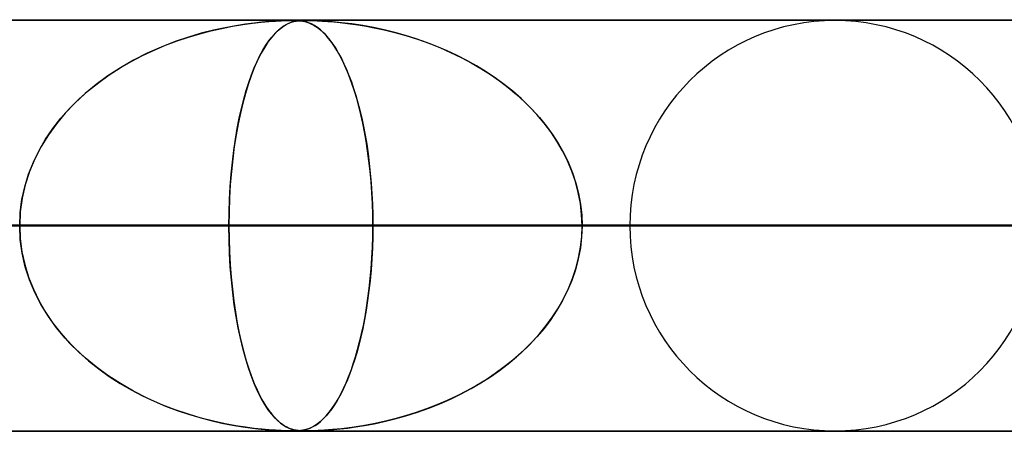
# Model space of a CAD drawing. Header units: millimetres. Extents: x -635 to 635, y -772 to 772.
# Tile 10 of 32: x -270 to -246, y 761 to 772. Entities that reach past the tile are written whole.
import ezdxf

# ---------------------------------------------------------------- set-up
doc = ezdxf.new("R2010")
doc.units = ezdxf.units.MM
doc.layers.add('HIDDEN', color=7, linetype='Continuous')
doc.layers.add('THICK', color=7, linetype='Continuous')

msp = doc.modelspace()

# ---------------------------------------------------------------- linework, layer by layer
at = {"layer": 'HIDDEN'}
for p, q in [((-474.699, 771.49), (0, 771.49)), ((0, 771.49), (-474.699, 771.49)), ((-0.329, 771.48), (-454.892, 771.48)), ((-265.26, 771.306), (-265.54, 771.244)), ((-265.338, 771.289), (-265.077, 771.34)), ((-265, 771.354), (-265.26, 771.306)), ((-265.077, 771.34), (-264.826, 771.382)), ((-264.764, 771.391), (-265, 771.354)), ((-264.826, 771.382), (-264.592, 771.414)), ((-264.554, 771.418), (-264.764, 771.391)), ((-264.592, 771.414), (-264.381, 771.437)), ((-264.37, 771.438), (-264.554, 771.418)), ((-264.381, 771.437), (-264.195, 771.454)), ((-264.198, 771.454), (-264.37, 771.438)), ((-264.038, 771.465), (-264.198, 771.454)), ((-264.195, 771.454), (-264.034, 771.465)), ((-263.897, 771.473), (-264.038, 771.465)), ((-264.034, 771.465), (-263.896, 771.473)), ((-263.89, 771.306), (-263.965, 771.244)), ((-263.911, 771.289), (-263.841, 771.34)), ((-263.781, 771.477), (-263.897, 771.473)), ((-263.896, 771.473), (-263.782, 771.477)), ((-263.82, 771.354), (-263.89, 771.306)), ((-263.841, 771.34), (-263.772, 771.382)), ((-263.754, 771.391), (-263.82, 771.354)), ((-263.782, 771.477), (-263.688, 771.479)), ((-263.689, 771.479), (-263.781, 771.477)), ((-263.772, 771.382), (-263.706, 771.414)), ((-263.695, 771.418), (-263.754, 771.391)), ((-263.706, 771.414), (-263.643, 771.437)), ((-263.64, 771.438), (-263.695, 771.418)), ((-263.613, 771.48), (-263.689, 771.479)), ((-263.688, 771.479), (-263.612, 771.48)), ((-263.643, 771.437), (-263.585, 771.454)), ((-263.586, 771.454), (-263.64, 771.438)), ((-263.547, 771.479), (-263.613, 771.48)), ((-263.612, 771.48), (-263.609, 771.48)), ((-263.609, 771.48), (-263.606, 771.48)), ((-263.606, 771.48), (-263.603, 771.48)), ((-263.603, 771.48), (-263.6, 771.48)), ((-263.6, 771.48), (-263.597, 771.48)), ((-263.597, 771.48), (-263.594, 771.48)), ((-263.587, 771.48), (-263.527, 771.479)), ((-263.53, 771.465), (-263.586, 771.454)), ((-263.585, 771.454), (-263.528, 771.465)), ((-263.487, 771.477), (-263.547, 771.479)), ((-263.473, 771.473), (-263.53, 771.465)), ((-263.528, 771.465), (-263.473, 771.473)), ((-263.527, 771.479), (-263.472, 771.476)), ((-263.428, 771.472), (-263.487, 771.477)), ((-263.473, 771.473), (-263.416, 771.477)), ((-263.416, 771.477), (-263.473, 771.473)), ((-263.472, 771.476), (-263.418, 771.471)), ((-263.366, 771.464), (-263.428, 771.472)), ((-263.418, 771.471), (-263.368, 771.464)), ((-263.416, 771.477), (-263.356, 771.479)), ((-263.357, 771.479), (-263.416, 771.477)), ((-263.368, 771.464), (-263.32, 771.455)), ((-263.299, 771.449), (-263.366, 771.464)), ((-263.291, 771.48), (-263.357, 771.479)), ((-263.356, 771.479), (-263.29, 771.48)), ((-263.32, 771.455), (-263.274, 771.442)), ((-263.23, 771.427), (-263.299, 771.449)), ((-263.215, 771.479), (-263.291, 771.48)), ((-263.29, 771.48), (-263.216, 771.479)), ((-263.274, 771.442), (-263.225, 771.426)), ((-263.157, 771.396), (-263.23, 771.427)), ((-263.225, 771.426), (-263.172, 771.403)), ((-263.216, 771.479), (-263.127, 771.477)), ((-263.122, 771.477), (-263.215, 771.479)), ((-263.172, 771.403), (-263.115, 771.374)), ((-263.083, 771.356), (-263.157, 771.396)), ((-263.127, 771.477), (-263.02, 771.473)), ((-263.002, 771.472), (-263.122, 771.477)), ((-263.115, 771.374), (-263.055, 771.338)), ((-263.012, 771.308), (-263.083, 771.356)), ((-263.055, 771.338), (-262.991, 771.292)), ((-263.02, 771.473), (-262.895, 771.467)), ((-262.941, 771.252), (-263.012, 771.308)), ((-262.845, 771.464), (-263.002, 771.472)), ((-262.895, 771.467), (-262.759, 771.458)), ((-262.651, 771.449), (-262.845, 771.464)), ((-262.759, 771.458), (-262.618, 771.446)), ((-262.426, 771.427), (-262.651, 771.449)), ((-262.618, 771.446), (-262.461, 771.431)), ((-262.461, 771.431), (-262.283, 771.41)), ((-262.174, 771.396), (-262.426, 771.427)), ((-262.283, 771.41), (-262.085, 771.383)), ((-261.913, 771.356), (-262.174, 771.396)), ((-262.085, 771.383), (-261.869, 771.349)), ((-261.651, 771.308), (-261.913, 771.356)), ((-261.869, 771.349), (-261.637, 771.305)), ((-261.39, 771.252), (-261.651, 771.308)), ((-261.637, 771.305), (-261.391, 771.252)), ((-266.152, 771.076), (-266.478, 770.966)), ((-266.429, 770.983), (-266.151, 771.077)), ((-265.839, 771.169), (-266.152, 771.076)), ((-266.151, 771.077), (-265.876, 771.158)), ((-265.876, 771.158), (-265.605, 771.229)), ((-265.54, 771.244), (-265.839, 771.169)), ((-265.605, 771.229), (-265.338, 771.289)), ((-264.125, 771.076), (-264.209, 770.966)), ((-264.196, 770.983), (-264.125, 771.077)), ((-264.043, 771.169), (-264.125, 771.076)), ((-264.125, 771.077), (-264.053, 771.158)), ((-264.053, 771.158), (-263.982, 771.229)), ((-263.965, 771.244), (-264.043, 771.169)), ((-263.982, 771.229), (-263.911, 771.289)), ((-262.991, 771.292), (-262.924, 771.237)), ((-262.871, 771.188), (-262.941, 771.252)), ((-262.924, 771.237), (-262.854, 771.172)), ((-262.802, 771.116), (-262.871, 771.188)), ((-262.854, 771.172), (-262.782, 771.094)), ((-262.734, 771.036), (-262.802, 771.116)), ((-262.782, 771.094), (-262.709, 771.004)), ((-261.391, 771.252), (-261.131, 771.189)), ((-261.13, 771.188), (-261.39, 771.252)), ((-261.131, 771.189), (-260.861, 771.113)), ((-260.871, 771.116), (-261.13, 771.188)), ((-260.614, 771.036), (-260.871, 771.116)), ((-260.861, 771.113), (-260.582, 771.025)), ((-266.812, 770.836), (-267.153, 770.685)), ((-266.988, 770.76), (-266.708, 770.878)), ((-266.478, 770.966), (-266.812, 770.836)), ((-266.708, 770.878), (-266.429, 770.983)), ((-264.295, 770.836), (-264.382, 770.685)), ((-264.34, 770.76), (-264.268, 770.878)), ((-264.209, 770.966), (-264.295, 770.836)), ((-264.268, 770.878), (-264.196, 770.983)), ((-262.667, 770.947), (-262.734, 771.036)), ((-262.709, 771.004), (-262.637, 770.905)), ((-262.6, 770.85), (-262.667, 770.947)), ((-262.637, 770.905), (-262.567, 770.798)), ((-262.534, 770.744), (-262.6, 770.85)), ((-260.36, 770.947), (-260.614, 771.036)), ((-260.582, 771.025), (-260.306, 770.927)), ((-260.108, 770.85), (-260.36, 770.947)), ((-260.306, 770.927), (-260.036, 770.82)), ((-259.86, 770.744), (-260.108, 770.85)), ((-267.543, 770.485), (-267.267, 770.629)), ((-267.153, 770.685), (-267.489, 770.515)), ((-267.267, 770.629), (-266.988, 770.76)), ((-264.482, 770.485), (-264.412, 770.629)), ((-264.382, 770.685), (-264.468, 770.515)), ((-264.412, 770.629), (-264.34, 770.76)), ((-262.567, 770.798), (-262.498, 770.682)), ((-262.47, 770.63), (-262.534, 770.744)), ((-262.498, 770.682), (-262.432, 770.559)), ((-262.407, 770.507), (-262.47, 770.63)), ((-260.036, 770.82), (-259.774, 770.706)), ((-259.616, 770.63), (-259.86, 770.744)), ((-259.774, 770.706), (-259.52, 770.582)), ((-259.376, 770.507), (-259.616, 770.63)), ((-267.815, 770.327), (-267.543, 770.485)), ((-267.489, 770.515), (-267.808, 770.331)), ((-264.551, 770.327), (-264.482, 770.485)), ((-264.468, 770.515), (-264.55, 770.331)), ((-262.432, 770.559), (-262.368, 770.427)), ((-262.344, 770.375), (-262.407, 770.507)), ((-262.368, 770.427), (-262.306, 770.288)), ((-262.284, 770.235), (-262.344, 770.375)), ((-259.52, 770.582), (-259.273, 770.451)), ((-259.141, 770.375), (-259.376, 770.507)), ((-259.273, 770.451), (-259.035, 770.312)), ((-258.911, 770.235), (-259.141, 770.375)), ((-268.112, 770.135), (-268.398, 769.925)), ((-268.336, 769.973), (-268.079, 770.157)), ((-267.808, 770.331), (-268.112, 770.135)), ((-268.079, 770.157), (-267.815, 770.327)), ((-264.627, 770.135), (-264.699, 769.925)), ((-264.684, 769.973), (-264.618, 770.157)), ((-264.55, 770.331), (-264.627, 770.135)), ((-264.618, 770.157), (-264.551, 770.327)), ((-262.306, 770.288), (-262.246, 770.142)), ((-262.225, 770.085), (-262.284, 770.235)), ((-262.246, 770.142), (-262.189, 769.988)), ((-259.035, 770.312), (-258.805, 770.166)), ((-258.687, 770.085), (-258.911, 770.235)), ((-258.805, 770.166), (-258.584, 770.012)), ((-268.398, 769.925), (-268.666, 769.704)), ((-268.583, 769.776), (-268.336, 769.973)), ((-264.699, 769.925), (-264.767, 769.704)), ((-264.746, 769.776), (-264.684, 769.973)), ((-262.167, 769.926), (-262.225, 770.085)), ((-262.189, 769.988), (-262.134, 769.827)), ((-262.112, 769.758), (-262.167, 769.926)), ((-258.469, 769.926), (-258.687, 770.085)), ((-258.584, 770.012), (-258.372, 769.85)), ((-258.258, 769.758), (-258.469, 769.926)), ((-268.666, 769.704), (-268.917, 769.471)), ((-268.819, 769.566), (-268.583, 769.776)), ((-264.767, 769.704), (-264.83, 769.471)), ((-264.806, 769.566), (-264.746, 769.776)), ((-262.134, 769.827), (-262.081, 769.659)), ((-262.058, 769.58), (-262.112, 769.758)), ((-262.081, 769.659), (-262.031, 769.482)), ((-258.372, 769.85), (-258.169, 769.681)), ((-258.056, 769.58), (-258.258, 769.758)), ((-258.169, 769.681), (-257.975, 769.504)), ((-268.917, 769.471), (-269.149, 769.227)), ((-269.043, 769.343), (-268.819, 769.566)), ((-264.83, 769.471), (-264.889, 769.227)), ((-264.862, 769.343), (-264.806, 769.566)), ((-262.007, 769.392), (-262.058, 769.58)), ((-262.031, 769.482), (-261.982, 769.297)), ((-261.958, 769.194), (-262.007, 769.392)), ((-257.861, 769.392), (-258.056, 769.58)), ((-257.975, 769.504), (-257.79, 769.318)), ((-257.676, 769.194), (-257.861, 769.392)), ((-269.149, 769.227), (-269.363, 768.97)), ((-269.253, 769.106), (-269.043, 769.343)), ((-264.889, 769.227), (-264.943, 768.97)), ((-264.915, 769.106), (-264.862, 769.343)), ((-261.982, 769.297), (-261.937, 769.103)), ((-261.911, 768.987), (-261.958, 769.194)), ((-257.79, 769.318), (-257.614, 769.123)), ((-257.501, 768.987), (-257.676, 769.194)), ((-269.363, 768.97), (-269.558, 768.699)), ((-269.448, 768.857), (-269.253, 769.106)), ((-264.943, 768.97), (-264.992, 768.699)), ((-264.964, 768.857), (-264.915, 769.106)), ((-261.937, 769.103), (-261.893, 768.9)), ((-261.868, 768.771), (-261.911, 768.987)), ((-257.614, 769.123), (-257.448, 768.92)), ((-257.339, 768.771), (-257.501, 768.987)), ((-257.448, 768.92), (-257.294, 768.707)), ((-269.558, 768.699), (-269.734, 768.415)), ((-269.626, 768.596), (-269.448, 768.857)), ((-264.992, 768.699), (-265.036, 768.415)), ((-265.009, 768.596), (-264.964, 768.857)), ((-261.893, 768.9), (-261.853, 768.689)), ((-261.828, 768.545), (-261.868, 768.771)), ((-261.853, 768.689), (-261.816, 768.469)), ((-257.188, 768.545), (-257.339, 768.771)), ((-257.294, 768.707), (-257.152, 768.485)), ((-269.785, 768.322), (-269.626, 768.596)), ((-265.049, 768.322), (-265.009, 768.596)), ((-261.792, 768.312), (-261.828, 768.545)), ((-261.816, 768.469), (-261.782, 768.241)), ((-257.052, 768.312), (-257.188, 768.545)), ((-257.152, 768.485), (-257.023, 768.256)), ((-269.924, 768.036), (-269.785, 768.322)), ((-269.734, 768.415), (-269.888, 768.117)), ((-265.084, 768.036), (-265.049, 768.322)), ((-265.036, 768.415), (-265.074, 768.117)), ((-261.76, 768.069), (-261.792, 768.312)), ((-261.782, 768.241), (-261.753, 768.006)), ((-256.93, 768.069), (-257.052, 768.312)), ((-257.023, 768.256), (-256.908, 768.019)), ((-270.042, 767.74), (-269.924, 768.036)), ((-269.888, 768.117), (-270.017, 767.807)), ((-265.113, 767.74), (-265.084, 768.036)), ((-265.074, 768.117), (-265.107, 767.807)), ((-261.732, 767.819), (-261.76, 768.069)), ((-261.753, 768.006), (-261.727, 767.765)), ((-256.825, 767.819), (-256.93, 768.069)), ((-256.908, 768.019), (-256.809, 767.776)), ((-270.135, 767.435), (-270.042, 767.74)), ((-270.017, 767.807), (-270.121, 767.488)), ((-265.136, 767.435), (-265.113, 767.74)), ((-265.107, 767.807), (-265.133, 767.488)), ((-261.709, 767.562), (-261.732, 767.819)), ((-261.727, 767.765), (-261.705, 767.518)), ((-256.737, 767.562), (-256.825, 767.819)), ((-256.809, 767.776), (-256.726, 767.528)), ((-270.121, 767.488), (-270.196, 767.16)), ((-265.133, 767.488), (-265.152, 767.16)), ((-261.69, 767.298), (-261.709, 767.562)), ((-261.705, 767.518), (-261.688, 767.266)), ((-256.667, 767.298), (-256.737, 767.562)), ((-256.726, 767.528), (-256.661, 767.274)), ((-270.202, 767.125), (-270.135, 767.435)), ((-265.153, 767.125), (-265.136, 767.435)), ((-261.677, 767.031), (-261.69, 767.298)), ((-261.688, 767.266), (-261.676, 767.01)), ((-256.616, 767.031), (-256.667, 767.298)), ((-256.661, 767.274), (-256.614, 767.015)), ((-270.243, 766.81), (-270.202, 767.125)), ((-270.196, 767.16), (-270.242, 766.827)), ((-265.152, 767.16), (-265.163, 766.827)), ((-265.163, 766.81), (-265.153, 767.125)), ((-261.669, 766.762), (-261.677, 767.031)), ((-261.676, 767.01), (-261.668, 766.75)), ((-256.586, 766.762), (-256.616, 767.031)), ((-256.614, 767.015), (-256.585, 766.753)), ((-270.242, 766.827), (-270.257, 766.49)), ((-270.257, 766.49), (-270.243, 766.81)), ((-265.163, 766.827), (-265.167, 766.49)), ((-265.167, 766.49), (-265.163, 766.81)), ((-261.666, 766.49), (-261.669, 766.762)), ((-256.576, 766.49), (-256.586, 766.762)), ((-261.668, 766.75), (-261.666, 766.49)), ((-256.585, 766.753), (-256.576, 766.49)), ((-5, 766.49), (-456.783, 766.49)), ((-456.783, 766.49), (-5, 766.49)), ((-448.192, 766.49), (-5, 766.49)), ((-5, 766.49), (-448.192, 766.49)), ((-5, 766.49), (-432.831, 766.49)), ((-432.831, 766.49), (-5, 766.49)), ((-424.241, 766.49), (-5, 766.49)), ((-5, 766.49), (-424.241, 766.49)), ((-5, 766.49), (-408.88, 766.49)), ((-408.88, 766.49), (-5, 766.49)), ((-400.289, 766.49), (-5, 766.49)), ((-5, 766.49), (-400.289, 766.49)), ((-5, 766.49), (-384.928, 766.49)), ((-384.928, 766.49), (-5, 766.49)), ((-376.338, 766.49), (-5, 766.49)), ((-5, 766.49), (-376.338, 766.49)), ((-5, 766.49), (-360.977, 766.49)), ((-360.977, 766.49), (-5, 766.49)), ((-352.386, 766.49), (-5, 766.49)), ((-5, 766.49), (-352.386, 766.49)), ((-5, 766.49), (-337.025, 766.49)), ((-337.025, 766.49), (-5, 766.49)), ((-328.434, 766.49), (-5, 766.49)), ((-5, 766.49), (-328.434, 766.49)), ((-5, 766.49), (-313.072, 766.49)), ((-313.072, 766.49), (-5, 766.49)), ((-304.481, 766.49), (-5, 766.49)), ((-5, 766.49), (-304.481, 766.49)), ((-301.085, 766.49), (-261.666, 766.49)), ((-301.085, 766.49), (-261.666, 766.49)), ((-5, 766.49), (-289.12, 766.49)), ((-289.12, 766.49), (-5, 766.49)), ((-246.304, 766.49), (-283.24, 766.49)), ((-283.24, 766.49), (-246.304, 766.49)), ((-280.529, 766.49), (-5, 766.49)), ((-5, 766.49), (-280.529, 766.49)), ((-265.167, 766.49), (-280.529, 766.49)), ((-280.529, 766.49), (-265.167, 766.49)), ((-273.26, 766.49), (-237.712, 766.49)), ((-273.26, 766.49), (-237.712, 766.49)), ((-270.242, 766.153), (-270.257, 766.49)), ((-270.257, 766.49), (-270.243, 766.17)), ((-265.167, 766.49), (-265.163, 766.17)), ((-5, 766.49), (-265.167, 766.49)), ((-265.167, 766.49), (-5, 766.49)), ((-265.163, 766.153), (-265.167, 766.49)), ((-261.666, 766.49), (-261.669, 766.218)), ((-261.669, 766.227), (-261.666, 766.49)), ((-261.666, 766.49), (-246.304, 766.49)), ((-246.304, 766.49), (-261.666, 766.49)), ((-256.576, 766.49), (-256.586, 766.218)), ((-256.585, 766.227), (-256.576, 766.49)), ((-256.576, 766.49), (-5, 766.49)), ((-5, 766.49), (-256.576, 766.49)), ((-241.213, 766.49), (-256.576, 766.49)), ((-256.576, 766.49), (-241.213, 766.49)), ((-222.35, 766.49), (-255.415, 766.49)), ((-255.415, 766.49), (-222.35, 766.49)), ((-270.243, 766.17), (-270.202, 765.855)), ((-270.196, 765.82), (-270.242, 766.153)), ((-265.163, 766.17), (-265.153, 765.855)), ((-265.152, 765.82), (-265.163, 766.153)), ((-261.669, 766.218), (-261.677, 765.949)), ((-261.676, 765.965), (-261.669, 766.227)), ((-256.586, 766.218), (-256.616, 765.949)), ((-256.614, 765.965), (-256.585, 766.227)), ((-270.202, 765.855), (-270.135, 765.545)), ((-270.121, 765.492), (-270.196, 765.82)), ((-265.153, 765.855), (-265.136, 765.545)), ((-265.133, 765.492), (-265.152, 765.82)), ((-261.677, 765.949), (-261.69, 765.682)), ((-261.689, 765.706), (-261.676, 765.965)), ((-256.616, 765.949), (-256.667, 765.682)), ((-256.661, 765.706), (-256.614, 765.965)), ((-261.69, 765.682), (-261.709, 765.418)), ((-261.706, 765.452), (-261.689, 765.706)), ((-256.667, 765.682), (-256.737, 765.418)), ((-256.726, 765.452), (-256.661, 765.706)), ((-270.135, 765.545), (-270.042, 765.24)), ((-270.017, 765.173), (-270.121, 765.492)), ((-265.136, 765.545), (-265.113, 765.24)), ((-265.107, 765.173), (-265.133, 765.492)), ((-261.709, 765.418), (-261.732, 765.161)), ((-261.728, 765.204), (-261.706, 765.452)), ((-256.737, 765.418), (-256.825, 765.161)), ((-256.809, 765.204), (-256.726, 765.452)), ((-270.042, 765.24), (-269.924, 764.944)), ((-269.888, 764.863), (-270.017, 765.173)), ((-265.113, 765.24), (-265.084, 764.944)), ((-265.074, 764.863), (-265.107, 765.173)), ((-261.732, 765.161), (-261.76, 764.911)), ((-261.754, 764.961), (-261.728, 765.204)), ((-256.825, 765.161), (-256.93, 764.911)), ((-256.908, 764.961), (-256.809, 765.204)), ((-269.924, 764.944), (-269.785, 764.658)), ((-269.734, 764.565), (-269.888, 764.863)), ((-265.084, 764.944), (-265.049, 764.658)), ((-265.036, 764.565), (-265.074, 764.863)), ((-261.76, 764.911), (-261.792, 764.668)), ((-261.785, 764.724), (-261.754, 764.961)), ((-256.93, 764.911), (-257.052, 764.668)), ((-257.023, 764.724), (-256.908, 764.961)), ((-269.785, 764.658), (-269.626, 764.384)), ((-265.049, 764.658), (-265.009, 764.384)), ((-261.792, 764.668), (-261.828, 764.435)), ((-261.819, 764.495), (-261.785, 764.724)), ((-257.052, 764.668), (-257.188, 764.435)), ((-257.152, 764.495), (-257.023, 764.724)), ((-269.558, 764.281), (-269.734, 764.565)), ((-269.626, 764.384), (-269.448, 764.123)), ((-264.992, 764.281), (-265.036, 764.565)), ((-265.009, 764.384), (-264.964, 764.123)), ((-261.828, 764.435), (-261.868, 764.209)), ((-261.856, 764.273), (-261.819, 764.495)), ((-257.188, 764.435), (-257.339, 764.209)), ((-257.294, 764.273), (-257.152, 764.495)), ((-269.363, 764.01), (-269.558, 764.281)), ((-269.448, 764.123), (-269.253, 763.874)), ((-264.943, 764.01), (-264.992, 764.281)), ((-264.964, 764.123), (-264.915, 763.874)), ((-261.868, 764.209), (-261.911, 763.993)), ((-261.897, 764.06), (-261.856, 764.273)), ((-257.339, 764.209), (-257.501, 763.993)), ((-257.448, 764.06), (-257.294, 764.273)), ((-269.149, 763.753), (-269.363, 764.01)), ((-264.889, 763.753), (-264.943, 764.01)), ((-261.911, 763.993), (-261.958, 763.786)), ((-261.941, 763.857), (-261.897, 764.06)), ((-257.501, 763.993), (-257.676, 763.786)), ((-257.614, 763.857), (-257.448, 764.06)), ((-269.253, 763.874), (-269.043, 763.637)), ((-268.917, 763.509), (-269.149, 763.753)), ((-264.915, 763.874), (-264.862, 763.637)), ((-264.83, 763.509), (-264.889, 763.753)), ((-262.037, 763.476), (-261.988, 763.662)), ((-261.958, 763.786), (-262.007, 763.588)), ((-261.988, 763.662), (-261.941, 763.857)), ((-257.975, 763.476), (-257.79, 763.662)), ((-257.676, 763.786), (-257.861, 763.588)), ((-257.79, 763.662), (-257.614, 763.857)), ((-269.043, 763.637), (-268.819, 763.414)), ((-268.666, 763.276), (-268.917, 763.509)), ((-268.819, 763.414), (-268.583, 763.204)), ((-264.862, 763.637), (-264.806, 763.414)), ((-264.767, 763.276), (-264.83, 763.509)), ((-264.806, 763.414), (-264.746, 763.204)), ((-262.058, 763.4), (-262.112, 763.222)), ((-262.088, 763.299), (-262.037, 763.476)), ((-262.007, 763.588), (-262.058, 763.4)), ((-258.056, 763.4), (-258.258, 763.222)), ((-258.169, 763.299), (-257.975, 763.476)), ((-257.861, 763.588), (-258.056, 763.4)), ((-268.398, 763.055), (-268.666, 763.276)), ((-268.583, 763.204), (-268.336, 763.007)), ((-264.699, 763.055), (-264.767, 763.276)), ((-264.746, 763.204), (-264.684, 763.007)), ((-262.112, 763.222), (-262.167, 763.054)), ((-262.142, 763.13), (-262.088, 763.299)), ((-258.258, 763.222), (-258.469, 763.054)), ((-258.372, 763.13), (-258.169, 763.299)), ((-268.112, 762.845), (-268.398, 763.055)), ((-268.336, 763.007), (-268.079, 762.823)), ((-264.627, 762.845), (-264.699, 763.055)), ((-264.684, 763.007), (-264.618, 762.823)), ((-262.256, 762.814), (-262.197, 762.969)), ((-262.167, 763.054), (-262.225, 762.895)), ((-262.197, 762.969), (-262.142, 763.13)), ((-258.805, 762.814), (-258.584, 762.969)), ((-258.469, 763.054), (-258.687, 762.895)), ((-258.584, 762.969), (-258.372, 763.13)), ((-267.808, 762.649), (-268.112, 762.845)), ((-268.079, 762.823), (-267.815, 762.653)), ((-264.55, 762.649), (-264.627, 762.845)), ((-264.618, 762.823), (-264.551, 762.653)), ((-262.284, 762.745), (-262.344, 762.604)), ((-262.316, 762.668), (-262.256, 762.814)), ((-262.225, 762.895), (-262.284, 762.745)), ((-258.911, 762.745), (-259.141, 762.604)), ((-259.035, 762.668), (-258.805, 762.814)), ((-258.687, 762.895), (-258.911, 762.745)), ((-267.815, 762.653), (-267.543, 762.495)), ((-267.489, 762.465), (-267.808, 762.649)), ((-267.543, 762.495), (-267.267, 762.351)), ((-267.153, 762.295), (-267.489, 762.465)), ((-264.551, 762.653), (-264.482, 762.495)), ((-264.468, 762.465), (-264.55, 762.649)), ((-264.482, 762.495), (-264.412, 762.351)), ((-264.382, 762.295), (-264.468, 762.465)), ((-262.407, 762.473), (-262.47, 762.35)), ((-262.444, 762.398), (-262.379, 762.529)), ((-262.344, 762.604), (-262.407, 762.473)), ((-262.379, 762.529), (-262.316, 762.668)), ((-259.376, 762.473), (-259.616, 762.35)), ((-259.52, 762.398), (-259.273, 762.529)), ((-259.141, 762.604), (-259.376, 762.473)), ((-259.273, 762.529), (-259.035, 762.668)), ((-267.267, 762.351), (-266.988, 762.22)), ((-266.812, 762.144), (-267.153, 762.295)), ((-266.988, 762.22), (-266.708, 762.102)), ((-264.412, 762.351), (-264.34, 762.22)), ((-264.295, 762.144), (-264.382, 762.295)), ((-264.34, 762.22), (-264.268, 762.102)), ((-262.534, 762.236), (-262.6, 762.13)), ((-262.581, 762.159), (-262.512, 762.274)), ((-262.47, 762.35), (-262.534, 762.236)), ((-262.512, 762.274), (-262.444, 762.398)), ((-259.86, 762.236), (-260.108, 762.13)), ((-260.036, 762.159), (-259.774, 762.274)), ((-259.616, 762.35), (-259.86, 762.236)), ((-259.774, 762.274), (-259.52, 762.398)), ((-266.478, 762.014), (-266.812, 762.144)), ((-266.708, 762.102), (-266.429, 761.997)), ((-266.152, 761.904), (-266.478, 762.014)), ((-266.429, 761.997), (-266.151, 761.903)), ((-264.209, 762.014), (-264.295, 762.144)), ((-264.268, 762.102), (-264.196, 761.997)), ((-264.125, 761.904), (-264.209, 762.014)), ((-264.196, 761.997), (-264.125, 761.903)), ((-262.667, 762.033), (-262.734, 761.944)), ((-262.726, 761.955), (-262.652, 762.053)), ((-262.6, 762.13), (-262.667, 762.033)), ((-262.652, 762.053), (-262.581, 762.159)), ((-260.36, 762.033), (-260.614, 761.944)), ((-260.582, 761.955), (-260.306, 762.053)), ((-260.108, 762.13), (-260.36, 762.033)), ((-260.306, 762.053), (-260.036, 762.159)), ((-265.839, 761.811), (-266.152, 761.904)), ((-266.151, 761.903), (-265.876, 761.822)), ((-265.876, 761.822), (-265.605, 761.751)), ((-265.54, 761.736), (-265.839, 761.811)), ((-265.605, 761.751), (-265.338, 761.691)), ((-265.26, 761.674), (-265.54, 761.736)), ((-264.043, 761.811), (-264.125, 761.904)), ((-264.125, 761.903), (-264.053, 761.822)), ((-264.053, 761.822), (-263.982, 761.751)), ((-263.965, 761.736), (-264.043, 761.811)), ((-263.982, 761.751), (-263.911, 761.691)), ((-263.89, 761.674), (-263.965, 761.736)), ((-262.941, 761.728), (-263.012, 761.672)), ((-263.008, 761.675), (-262.941, 761.728)), ((-262.871, 761.792), (-262.941, 761.728)), ((-262.941, 761.728), (-262.872, 761.791)), ((-262.872, 761.791), (-262.799, 761.867)), ((-262.802, 761.864), (-262.871, 761.792)), ((-262.734, 761.944), (-262.802, 761.864)), ((-262.799, 761.867), (-262.726, 761.955)), ((-261.39, 761.728), (-261.651, 761.672)), ((-261.637, 761.675), (-261.391, 761.728)), ((-261.391, 761.728), (-261.131, 761.791)), ((-261.13, 761.792), (-261.39, 761.728)), ((-261.131, 761.791), (-260.861, 761.867)), ((-260.871, 761.864), (-261.13, 761.792)), ((-260.614, 761.944), (-260.871, 761.864)), ((-260.861, 761.867), (-260.582, 761.955)), ((0, 761.49), (-474.699, 761.49)), ((-474.699, 761.49), (0, 761.49)), ((-454.892, 761.5), (-0.316, 761.5)), ((-454.892, 761.5), (-0.316, 761.5)), ((-430.942, 761.5), (-0.316, 761.5)), ((-406.991, 761.5), (-0.316, 761.5)), ((-383.041, 761.5), (-0.316, 761.5)), ((-359.091, 761.5), (-0.316, 761.5)), ((-335.141, 761.5), (-0.316, 761.5)), ((-311.191, 761.5), (-0.316, 761.5)), ((-287.241, 761.5), (-0.316, 761.5)), ((-265.338, 761.691), (-265.077, 761.64)), ((-265, 761.626), (-265.26, 761.674)), ((-265.077, 761.64), (-264.826, 761.598)), ((-264.764, 761.589), (-265, 761.626)), ((-264.826, 761.598), (-264.592, 761.566)), ((-264.554, 761.562), (-264.764, 761.589)), ((-264.592, 761.566), (-264.381, 761.543)), ((-264.37, 761.542), (-264.554, 761.562)), ((-264.381, 761.543), (-264.195, 761.526)), ((-264.198, 761.526), (-264.37, 761.542)), ((-264.038, 761.515), (-264.198, 761.526)), ((-264.195, 761.526), (-264.034, 761.515)), ((-263.897, 761.507), (-264.038, 761.515)), ((-264.034, 761.515), (-263.896, 761.507)), ((-263.911, 761.691), (-263.841, 761.64)), ((-263.781, 761.503), (-263.897, 761.507)), ((-263.896, 761.507), (-263.782, 761.503)), ((-263.82, 761.626), (-263.89, 761.674)), ((-263.841, 761.64), (-263.772, 761.598)), ((-263.754, 761.589), (-263.82, 761.626)), ((-263.782, 761.503), (-263.688, 761.501)), ((-263.689, 761.501), (-263.781, 761.503)), ((-263.772, 761.598), (-263.706, 761.566)), ((-263.695, 761.562), (-263.754, 761.589)), ((-263.706, 761.566), (-263.643, 761.543)), ((-263.64, 761.542), (-263.695, 761.562)), ((-263.613, 761.5), (-263.689, 761.501)), ((-263.688, 761.501), (-263.612, 761.5)), ((-263.643, 761.543), (-263.585, 761.526)), ((-263.586, 761.526), (-263.64, 761.542)), ((-263.547, 761.501), (-263.613, 761.5)), ((-263.612, 761.5), (-263.548, 761.501)), ((-263.53, 761.515), (-263.586, 761.526)), ((-263.585, 761.526), (-263.528, 761.515)), ((-263.548, 761.501), (-263.491, 761.503)), ((-263.487, 761.503), (-263.547, 761.501)), ((-263.473, 761.507), (-263.53, 761.515)), ((-263.528, 761.515), (-263.473, 761.507)), ((-263.491, 761.503), (-263.436, 761.507)), ((-263.428, 761.508), (-263.487, 761.503)), ((-263.473, 761.507), (-263.416, 761.503)), ((-263.416, 761.503), (-263.473, 761.507)), ((-263.436, 761.507), (-263.384, 761.513)), ((-263.366, 761.516), (-263.428, 761.508)), ((-263.416, 761.503), (-263.356, 761.501)), ((-263.357, 761.501), (-263.416, 761.503)), ((-263.384, 761.513), (-263.335, 761.522)), ((-263.299, 761.531), (-263.366, 761.516)), ((-263.291, 761.5), (-263.357, 761.501)), ((-263.356, 761.501), (-263.29, 761.5)), ((-263.335, 761.522), (-263.289, 761.534)), ((-263.23, 761.553), (-263.299, 761.531)), ((-263.215, 761.501), (-263.291, 761.5)), ((-263.291, 761.5), (-0.316, 761.5)), ((-263.29, 761.5), (-263.216, 761.501)), ((-263.289, 761.534), (-263.24, 761.549)), ((-263.24, 761.549), (-263.188, 761.57)), ((-263.157, 761.584), (-263.23, 761.553)), ((-263.216, 761.501), (-263.127, 761.503)), ((-263.122, 761.503), (-263.215, 761.501)), ((-263.188, 761.57), (-263.132, 761.597)), ((-263.083, 761.624), (-263.157, 761.584)), ((-263.132, 761.597), (-263.071, 761.631)), ((-263.127, 761.503), (-263.02, 761.507)), ((-263.002, 761.508), (-263.122, 761.503)), ((-263.012, 761.672), (-263.083, 761.624)), ((-263.071, 761.631), (-263.008, 761.675)), ((-263.02, 761.507), (-262.895, 761.513)), ((-262.845, 761.516), (-263.002, 761.508)), ((-262.895, 761.513), (-262.759, 761.522)), ((-262.651, 761.531), (-262.845, 761.516)), ((-262.759, 761.522), (-262.618, 761.534)), ((-262.426, 761.553), (-262.651, 761.531)), ((-262.618, 761.534), (-262.461, 761.549)), ((-262.461, 761.549), (-262.283, 761.57)), ((-262.174, 761.584), (-262.426, 761.553)), ((-262.283, 761.57), (-262.085, 761.597)), ((-261.913, 761.624), (-262.174, 761.584)), ((-262.085, 761.597), (-261.869, 761.631)), ((-261.651, 761.672), (-261.913, 761.624)), ((-261.869, 761.631), (-261.637, 761.675))]:
    msp.add_line(p, q, dxfattribs=at)
for start, end in [(0, 180), (180, 0)]:
    msp.add_arc((-250.425, 766.49), 4.99, start, end, dxfattribs=at)
at = {"layer": 'THICK'}
for p, q in [((-606.5, 771.5), (606.5, 771.5)), ((606.5, 766.5), (-606.5, 766.5))]:
    msp.add_line(p, q, dxfattribs=at)

doc.saveas('drawing.dxf')
